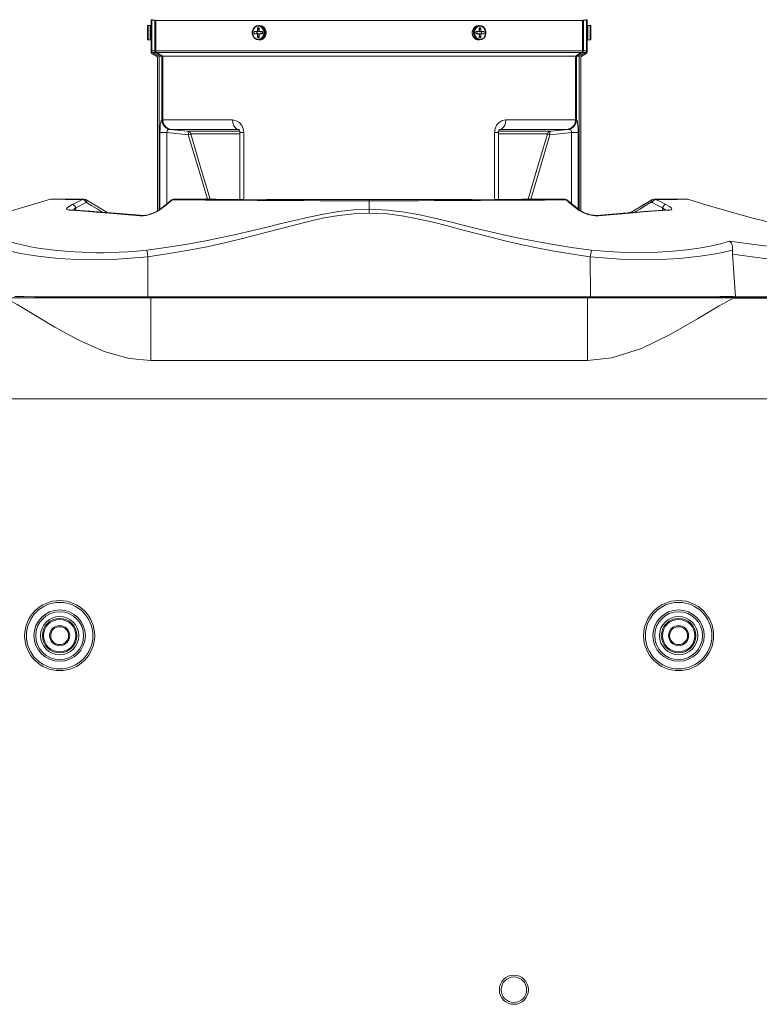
# Model space of a CAD drawing. Header units: millimetres. Extents: x 3925 to 5043, y -86 to 778.
# Tile 19 of 113: x 4353 to 4454, y 68 to 203. Entities that reach past the tile are written whole.
import ezdxf

# ---------------------------------------------------------------- set-up
doc = ezdxf.new("R2010")
doc.units = ezdxf.units.MM
doc.header["$LTSCALE"] = 46.255
for name, color, linetype in [('H30-BOTTOM-CDXF_CONTINUOUS_LINE', 7, 'CONTINUOUS'), ('H30_CEILING_DXF_CONTINUOUS_LINE', 7, 'CONTINUOUS'), ('H30K-FRONT-CDXF_CONTINUOUS_LINE', 7, 'CONTINUOUS'), ('PJ-LENS-B10RDXF_CONTINUOUS_LINE', 7, 'CONTINUOUS')]:
    doc.layers.add(name, color=color, linetype=linetype)

msp = doc.modelspace()

# ---------------------------------------------------------------- linework, layer by layer
at = {"layer": 'H30-BOTTOM-CDXF_CONTINUOUS_LINE', "color": 7, "linetype": 'Continuous', "lineweight": 0}
for p, q in [((4450.6459, 164.6712), (4350.5039, 164.6712)), ((4370.5749, 164.7817), (4370.5749, 156.0797)), ((4389.0749, 164.7512), (4389.0749, 164.7817)), ((4389.0749, 164.7512), (4412.0749, 164.7512)), ((4412.0749, 164.7512), (4412.0749, 164.7817)), ((4417.0749, 164.7512), (4417.0749, 164.7817)), ((4489.5393, 164.7512), (4417.0749, 164.7512)), ((4430.5749, 156.0797), (4430.5749, 164.7512)), ((4448.6346, 163.5717), (4450.6476, 164.6719)), ((4450.6497, 164.6422), (4489.5393, 164.6422)), ((4370.5749, 156.0797), (4430.5749, 156.0797)), ((4333.9445, 150.7817), (4467.2072, 150.7817))]:
    msp.add_line(p, q, dxfattribs=at)
for points in [[(4350.6064, 164.6209), (4352.2231, 163.7418), (4354.5321, 162.3621), (4357.4178, 160.6439), (4360.6973, 158.8599), (4364.1775, 157.3213), (4367.613, 156.3518), (4370.5749, 156.0797)], [(4450.7909, 164.6712), (4450.604, 164.7111), (4450.4142, 164.7512)], [(4430.5749, 156.0797), (4433.9099, 156.4248), (4437.9567, 157.7086), (4441.9983, 159.6703), (4445.6694, 161.7892), (4448.6346, 163.5717)]]:
    msp.add_lwpolyline(points, dxfattribs=at)
for centre, radius in [((4358.0749, 118.2817), 4.8088), ((4443.0749, 118.2817), 4.8088), ((4358.0749, 118.2817), 4.5673), ((4358.0749, 118.2817), 3.5278), ((4443.0749, 118.2817), 4.5673), ((4443.0749, 118.2817), 3.5278), ((4358.0749, 118.2817), 3.2863), ((4358.0749, 118.2817), 2.625), ((4443.0749, 118.2817), 3.2863), ((4443.0749, 118.2817), 2.625), ((4420.4549, 69.6567), 2), ((4420.4549, 69.6567), 1.75)]:
    msp.add_circle(centre, radius, dxfattribs=at)
at = {"layer": 'H30_CEILING_DXF_CONTINUOUS_LINE', "color": 7, "linetype": 'Continuous', "lineweight": 0}
for centre, radius in [((4358.0749, 118.2817), 2.375), ((4358.0749, 118.2817), 2.225), ((4443.0749, 118.2817), 2.375), ((4443.0749, 118.2817), 2.225), ((4358.0749, 118.2817), 1.38), ((4358.0749, 118.2817), 1.23), ((4443.0749, 118.2817), 1.38), ((4443.0749, 118.2817), 1.23)]:
    msp.add_circle(centre, radius, dxfattribs=at)
at = {"layer": 'H30K-FRONT-CDXF_CONTINUOUS_LINE', "color": 7, "linetype": 'Continuous', "lineweight": 0}
for p, q in [((4356.8805, 178.2008), (4356.8247, 178.2013)), ((4357.7211, 178.1962), (4356.8805, 178.2008)), ((4357.5521, 178.2309), (4357.0278, 178.2322)), ((4359.1095, 178.228), (4357.5497, 178.2309)), ((4358.8355, 178.1908), (4357.7211, 178.1962)), ((4361.21, 178.1804), (4358.8355, 178.1908)), ((4361.4121, 178.2246), (4359.1056, 178.228)), ((4360.1709, 177.2618), (4360.2916, 177.029)), ((4360.7592, 177.9494), (4361.21, 178.1804)), ((4361.5734, 177.9767), (4361.6974, 177.7422)), ((4362.704, 177.5402), (4361.7114, 178.1404)), ((4361.8061, 177.9411), (4361.7735, 177.7388)), ((4372.2791, 177.1763), (4371.9234, 176.8931)), ((4372.5872, 177.3297), (4372.0777, 176.92)), ((4373.0006, 177.7652), (4372.2791, 177.1763)), ((4373.3845, 178.0861), (4373.0006, 177.7652)), ((4373.4135, 178.1071), (4373.3829, 178.0875)), ((4373.5342, 178.1194), (4373.4135, 178.1071)), ((4373.6478, 178.2024), (4373.7041, 178.2058)), ((4373.7076, 178.2058), (4373.7053, 178.2058)), ((4400.5752, 177.9969), (4400.5751, 178.1726)), ((4400.5777, 176.8225), (4400.5752, 177.9969)), ((4427.6147, 178.1175), (4424.6595, 178.1012)), ((4427.6181, 178.1746), (4427.44, 178.2071)), ((4427.5176, 178.191), (4427.4414, 178.2071)), ((4427.6151, 178.1184), (4427.5176, 178.191)), ((4428.0768, 177.7294), (4427.6147, 178.1175)), ((4427.6151, 178.1184), (4427.733, 178.1085)), ((4427.7627, 178.0896), (4427.6181, 178.1746)), ((4427.733, 178.1085), (4427.7629, 178.0895)), ((4428.1783, 177.7411), (4427.7626, 178.0885)), ((4427.7629, 178.0895), (4427.7632, 178.0892)), ((4428.5624, 177.3298), (4428.0768, 177.7294)), ((4428.9006, 177.1523), (4428.1783, 177.7411)), ((4429.0721, 176.92), (4428.5624, 177.3298)), ((4429.2264, 176.8931), (4428.9006, 177.1523)), ((4438.4418, 177.5605), (4437.6707, 177.0947)), ((4439.4084, 178.1454), (4439.1345, 177.9797)), ((4439.3353, 177.9871), (4439.3601, 177.8365)), ((4439.4128, 178.1479), (4439.4084, 178.1454)), ((4439.452, 177.7424), (4439.5742, 177.98)), ((4439.5742, 177.98), (4439.7531, 178.1395)), ((4439.7163, 178.2245), (4439.7345, 178.2243)), ((4442.0338, 178.228), (4439.7179, 178.2245)), ((4439.7345, 178.2243), (4439.9398, 178.1804)), ((4439.7531, 178.1395), (4439.9399, 178.1803)), ((4440.9789, 177.2618), (4440.8582, 177.029)), ((4443.5961, 178.2309), (4442.0283, 178.228)), ((4443.8183, 178.1982), (4442.923, 178.1937)), ((4444.122, 178.2322), (4443.5944, 178.2309)), ((4444.3251, 178.2013), (4443.8183, 178.1982)), ((4446.3503, 177.579), (4444.3251, 178.2013)), ((4449.5067, 176.6523), (4446.3503, 177.579)), ((4359.3195, 176.7124), (4359.4992, 176.7449)), ((4360.2335, 176.6521), (4359.3195, 176.7124)), ((4359.879, 176.7272), (4360.2916, 177.0291)), ((4360.3029, 176.692), (4360.2916, 177.029)), ((4365.6906, 176.3059), (4364.617, 176.3863)), ((4369.2752, 175.9953), (4365.6906, 176.3059)), ((4369.5336, 175.9256), (4369.0879, 175.931)), ((4369.275, 175.9953), (4369.2752, 175.9953)), ((4369.6719, 175.9952), (4369.2752, 175.9953)), ((4369.977, 175.9799), (4369.5336, 175.9256)), ((4370.5768, 176.1949), (4370.2075, 176.0809)), ((4371.9234, 176.893), (4371.4693, 176.5839)), ((4372.0777, 176.92), (4371.5385, 176.555)), ((4372.0777, 176.92), (4371.9234, 176.893)), ((4400.5776, 176.3119), (4400.5777, 176.8225)), ((4429.0721, 176.92), (4429.2263, 176.8931)), ((4429.2755, 176.7684), (4429.0721, 176.92)), ((4429.5659, 176.6537), (4429.2263, 176.8931)), ((4430.7413, 176.1382), (4430.3742, 176.2621)), ((4431.4248, 175.9997), (4430.9725, 176.0805)), ((4431.6013, 175.9266), (4431.084, 175.9968)), ((4431.8746, 175.9953), (4431.4248, 175.9997)), ((4432.0619, 175.931), (4431.6013, 175.9266)), ((4431.8749, 175.9953), (4431.6037, 175.9883)), ((4435.4593, 176.3059), (4431.8746, 175.9953)), ((4431.8749, 175.9953), (4431.8746, 175.9953)), ((4438.9541, 176.5676), (4435.4593, 176.3059)), ((4436.4916, 176.3831), (4436.2648, 176.3661)), ((4437.1398, 176.774), (4436.4917, 176.3832)), ((4441.6505, 176.7449), (4438.9541, 176.5676)), ((4440.8469, 176.692), (4440.8582, 177.029)), ((4441.7126, 176.7519), (4441.6505, 176.7449)), ((4441.8303, 176.7124), (4441.6505, 176.7449)), ((4441.7142, 176.7518), (4441.7126, 176.7519)), ((4448.455, 170.7639), (4450.4692, 171.2311)), ((4370.2001, 164.8102), (4370.1989, 170.3052)), ((4430.9544, 164.8102), (4430.9509, 170.3052)), ((4430.9544, 164.8102), (4370.2001, 164.8102)), ((4370.2004, 164.7687), (4370.2001, 164.7817)), ((4412.0749, 164.7687), (4389.0749, 164.7687)), ((4430.9497, 164.7687), (4417.0749, 164.7687)), ((4450.2942, 164.7662), (4430.9497, 164.7687)), ((4450.2942, 164.7662), (4450.3512, 164.7709)), ((4450.3512, 164.7709), (4450.3532, 164.8478)), ((4489.5393, 164.7709), (4450.3512, 164.7709)), ((4450.3532, 164.8478), (4450.6221, 164.8293)), ((4450.6221, 164.8293), (4450.8843, 164.8102)), ((4489.5393, 164.8102), (4450.8843, 164.8102))]:
    msp.add_line(p, q, dxfattribs=at)
for points in [[(4356.8247, 178.2013), (4349.385, 176.0209), (4341.7692, 174.0824), (4334.0319, 172.4083), (4326.2324, 171.0152)], [(4359.0346, 176.9304), (4359.2888, 177.1681), (4359.8127, 177.4692)], [(4359.8127, 177.4692), (4360.2935, 177.7122), (4360.7592, 177.9494)], [(4359.8127, 177.4692), (4359.9952, 177.4233), (4360.1709, 177.2618)], [(4360.2916, 177.029), (4360.7754, 177.2728), (4361.244, 177.5106), (4361.6974, 177.7422)], [(4361.2099, 178.1803), (4361.3941, 178.1378), (4361.5734, 177.9767)], [(4361.21, 178.1804), (4361.3045, 178.2125), (4361.4114, 178.2246)], [(4361.7113, 178.1405), (4361.6634, 178.1665), (4361.4114, 178.2246)], [(4361.6974, 177.7422), (4361.7137, 177.7484), (4361.732, 177.7507), (4361.7523, 177.748), (4361.7735, 177.7388)], [(4361.7114, 178.1404), (4361.7613, 178.0935), (4361.8061, 177.9411)], [(4361.7735, 177.7388), (4362.5153, 177.2902), (4363.2031, 176.8746), (4363.9268, 176.4379)], [(4364.6171, 176.3862), (4364.0106, 176.7516), (4362.704, 177.5402)], [(4373.5351, 178.1175), (4373.0729, 177.7292), (4372.5872, 177.3297)], [(4373.3835, 178.0881), (4373.4264, 178.1205), (4373.6478, 178.2024)], [(4373.7053, 178.2058), (4373.6313, 178.1907), (4373.5342, 178.1194)], [(4400.5752, 177.9969), (4398.3657, 177.9975), (4396.1192, 178.0003), (4393.865, 178.006), (4391.6344, 178.0147), (4389.4409, 178.0255), (4387.307, 178.0375), (4385.2614, 178.0497), (4383.3185, 178.0614), (4381.477, 178.0725), (4379.7302, 178.0827), (4378.0706, 178.0922), (4373.5351, 178.1175)], [(4400.5751, 178.1726), (4393.7143, 178.1733), (4386.4603, 178.1853), (4379.5865, 178.1969), (4373.7076, 178.2047)], [(4427.4414, 178.2047), (4421.6037, 178.197), (4414.7334, 178.1854), (4407.4813, 178.1734), (4400.5751, 178.1726)], [(4424.6595, 178.1012), (4423.079, 178.0922), (4421.4195, 178.0827), (4419.6728, 178.0725), (4417.8314, 178.0614), (4415.8887, 178.0497), (4413.8435, 178.0375), (4411.7097, 178.0255), (4409.5164, 178.0147), (4407.2858, 178.006), (4405.0367, 178.0003), (4402.7919, 177.9975), (4400.5752, 177.9969)], [(4439.4084, 178.1454), (4438.4181, 177.5462), (4437.123, 176.7638), (4436.4917, 176.3832)], [(4437.0232, 176.423), (4437.7462, 176.8596), (4439.3609, 177.837)], [(4439.4084, 178.1454), (4439.369, 178.1079), (4439.3353, 177.9871)], [(4439.4524, 177.7422), (4439.4201, 177.8072), (4439.3609, 177.837)], [(4439.738, 178.2279), (4439.6992, 178.2275), (4439.4474, 178.1608), (4439.4152, 178.1439)], [(4439.4524, 177.7422), (4440.1403, 177.3914), (4440.8582, 177.029)], [(4442.923, 178.1937), (4441.6022, 178.1877), (4440.8076, 178.1842), (4439.9397, 178.1804)], [(4439.9397, 178.1804), (4440.6239, 177.8304), (4441.3371, 177.4692)], [(4441.3371, 177.4692), (4441.1547, 177.4233), (4440.9789, 177.2618)], [(4441.3371, 177.4692), (4441.8037, 177.2066), (4442.0566, 177.0072), (4442.1368, 176.8647), (4442.0702, 176.7651), (4441.8303, 176.7124)], [(4359.3195, 176.7124), (4359.0591, 176.7779), (4359.0346, 176.9304)], [(4359.4992, 176.7449), (4359.46, 176.7484), (4359.4317, 176.7531)], [(4369.0949, 176.0109), (4365.7229, 176.3033), (4362.2235, 176.5656), (4359.4992, 176.7449)], [(4369.0879, 175.931), (4366.9657, 176.129), (4364.942, 176.3024), (4363.0926, 176.4483), (4361.5032, 176.5647), (4360.2335, 176.6521)], [(4369.0879, 175.931), (4369.2523, 175.9962), (4369.2752, 175.9953)], [(4371.4693, 176.5839), (4370.8499, 176.2814), (4370.2271, 176.084), (4369.6719, 175.9952)], [(4371.5385, 176.555), (4370.9826, 176.28), (4370.452, 176.0919), (4369.977, 175.9799)], [(4400.5777, 176.8225), (4398.4261, 176.7391), (4396.3501, 176.5127), (4394.3047, 176.1757), (4392.3059, 175.7658), (4390.3243, 175.3086), (4388.3318, 174.8224), (4386.3511, 174.333), (4384.4181, 173.8643), (4382.4508, 173.4071), (4380.3495, 172.9488), (4378.0888, 172.4957), (4375.6343, 172.0528), (4372.9627, 171.6278), (4370.0712, 171.2304)], [(4400.5776, 176.3119), (4398.4702, 176.2242), (4396.4324, 175.9859), (4394.4191, 175.6309), (4392.4461, 175.1983), (4390.4842, 174.7143), (4388.506, 174.1978), (4386.5344, 173.6756), (4384.6058, 173.1732), (4382.639, 172.6807), (4380.5346, 172.1846), (4378.2671, 171.6917), (4375.8022, 171.208), (4373.1171, 170.7425), (4370.1989, 170.3052)], [(4430.9509, 170.3052), (4428.2196, 170.7124), (4425.7121, 171.1411), (4423.3986, 171.586), (4421.2416, 172.044), (4419.2287, 172.5076), (4417.2874, 172.9842), (4415.3155, 173.4916), (4413.3208, 174.0184), (4411.348, 174.5382), (4409.3809, 175.0359), (4407.3959, 175.4928), (4405.3416, 175.8871), (4403.1086, 176.1857), (4400.5776, 176.3119)], [(4431.0779, 171.2305), (4428.373, 171.6004), (4425.8783, 171.9917), (4423.5749, 172.3987), (4421.4251, 172.8193), (4419.4163, 173.2469), (4417.4758, 173.6885), (4415.5009, 174.1611), (4413.4987, 174.654), (4411.5135, 175.1426), (4409.5285, 175.6123), (4407.5197, 176.0448), (4405.4345, 176.4188), (4403.1611, 176.7025), (4400.5777, 176.8225)], [(4429.8146, 176.4442), (4429.5198, 176.6091), (4429.2755, 176.7684)], [(4431.6037, 175.9883), (4431.137, 176.0394), (4430.6053, 176.1721), (4430.0655, 176.3824), (4429.5659, 176.6537)], [(4430.1515, 176.3489), (4429.63, 176.6141), (4429.6249, 176.6176)], [(4431.084, 175.9968), (4430.5932, 176.1237), (4430.1696, 176.279), (4429.8146, 176.4442)], [(4432.0619, 175.931), (4431.8975, 175.9962), (4431.8749, 175.9953)], [(4441.8303, 176.7124), (4440.0518, 176.5931), (4438.2603, 176.4636), (4436.3163, 176.3113), (4434.221, 176.1323), (4432.0619, 175.931)], [(4440.8582, 177.029), (4441.2258, 176.7658), (4441.2713, 176.7199)], [(4485.0765, 169.6352), (4481.1314, 170.1133), (4471.7811, 171.5402), (4462.4705, 173.3786), (4453.2883, 175.6097), (4449.5067, 176.6523)], [(4370.0712, 171.2304), (4368.6617, 171.0822), (4367.3691, 170.982), (4366.1901, 170.9185), (4365.1112, 170.8826), (4364.0965, 170.8674), (4363.1037, 170.8696), (4362.1095, 170.8883), (4361.1219, 170.9232), (4360.1686, 170.9726), (4359.2698, 171.0333), (4358.4178, 171.1039), (4357.5792, 171.1862), (4356.7178, 171.2855), (4355.8126, 171.4074), (4354.8697, 171.5547), (4353.9055, 171.7299), (4352.9346, 171.9366), (4351.9768, 172.178), (4351.0545, 172.4549)], [(4450.0825, 172.4568), (4448.8181, 172.0836), (4447.3975, 171.7606), (4445.8651, 171.4868), (4444.1979, 171.2571), (4442.3143, 171.0678), (4440.205, 170.9313), (4437.9918, 170.8687), (4435.7395, 170.8905), (4433.4102, 171.0076), (4431.0779, 171.2305)], [(4450.4692, 171.2311), (4450.4561, 171.7352), (4450.3187, 172.1729), (4450.0825, 172.4568)], [(4450.0825, 172.4568), (4454.1349, 171.9101), (4458.5792, 171.4034), (4463.4433, 170.9197), (4468.7304, 170.4422), (4474.4484, 169.9597), (4480.37, 169.494), (4486.0334, 169.093), (4489.5393, 168.8816)], [(4350.6776, 171.2313), (4352.6978, 170.763), (4355.0986, 170.3786), (4357.9211, 170.0829), (4361.3501, 169.9003), (4365.4432, 169.9208), (4370.1989, 170.307)], [(4370.1987, 170.3069), (4370.1499, 170.6743), (4370.1067, 170.9923), (4370.0606, 171.2292)], [(4430.9509, 170.3052), (4431.0035, 170.6729), (4431.0511, 170.991), (4431.0892, 171.2291)], [(4430.9509, 170.307), (4435.6853, 169.9217), (4439.7761, 169.8995), (4443.218, 170.0822), (4446.0546, 170.3786), (4448.455, 170.7639)], [(4450.4642, 170.6674), (4450.4549, 170.9585), (4450.4692, 171.2311)], [(4450.8843, 164.8102), (4450.7447, 166.7715), (4450.6047, 168.7239), (4450.4643, 170.6668)], [(4450.4643, 170.6668), (4454.5479, 170.1198), (4459.02, 169.6117), (4463.8927, 169.1274), (4469.1691, 168.6499), (4474.8496, 168.1699), (4480.6999, 167.7105), (4486.2741, 167.3181), (4489.5393, 167.123)], [(4370.2001, 164.8102), (4367.0522, 164.8104), (4364.2219, 164.8109), (4361.7295, 164.8119), (4359.5962, 164.8134), (4357.7612, 164.8155), (4356.1237, 164.8185), (4354.5992, 164.8227), (4353.1807, 164.8286), (4351.9061, 164.8368)], [(4450.3532, 164.8478), (4448.7327, 164.833), (4446.8089, 164.8236), (4444.6179, 164.8176), (4442.2333, 164.8141), (4439.7018, 164.8121), (4437.0059, 164.8109), (4434.109, 164.8103), (4430.9544, 164.8102)]]:
    msp.add_lwpolyline(points, dxfattribs=at)
for centre, start, end in [((4357.0272, 177.5537), 78.538038, 107.362451), ((4444.1226, 177.5537), 72.63755, 90.048571)]:
    msp.add_arc(centre, 0.6786, start, end, dxfattribs=at)
at = {"layer": 'PJ-LENS-B10RDXF_CONTINUOUS_LINE', "color": 7, "linetype": 'Continuous', "lineweight": 0}
for p, q in [((4370.695, 202.8311), (4370.6399, 202.7765)), ((4370.7955, 202.8276), (4370.6949, 202.8311)), ((4370.7259, 202.8617), (4370.7112, 202.8471)), ((4370.8292, 202.8446), (4370.7112, 202.8471)), ((4370.8294, 202.8562), (4370.7259, 202.8617)), ((4370.7955, 202.8276), (4370.7296, 202.7617)), ((4370.8296, 202.8601), (4370.7955, 202.8276)), ((4430.4203, 202.7617), (4430.3202, 202.8617)), ((4430.424, 202.8617), (4430.3205, 202.8562)), ((4430.3209, 202.8431), (4430.4386, 202.8472)), ((4430.3543, 202.8276), (4430.4549, 202.8311)), ((4430.4179, 202.8615), (4430.424, 202.8617)), ((4430.4386, 202.8472), (4430.424, 202.8617)), ((4430.4548, 202.8311), (4430.5099, 202.7765)), ((4370.1249, 201.9788), (4370.1249, 200.1788)), ((4370.2249, 200.0788), (4370.2249, 202.0788)), ((4370.2249, 202.0788), (4370.5249, 202.0788)), ((4370.5249, 202.0788), (4370.5249, 200.0788)), ((4370.5752, 202.0652), (4370.5249, 202.0788)), ((4370.611, 202.0297), (4370.5752, 202.0652)), ((4370.7295, 202.3295), (4370.6362, 202.3327)), ((4370.6399, 202.7765), (4370.6399, 199.2617)), ((4370.874, 202.8019), (4370.7295, 202.7617)), ((4370.7295, 198.5824), (4370.7295, 202.7617)), ((4371.1535, 202.7774), (4371.1535, 198.5831)), ((4371.2723, 202.7617), (4371.2723, 198.5833)), ((4429.8776, 202.7617), (4371.2723, 202.7617)), ((4385.0812, 201.9236), (4385.3503, 201.9788)), ((4385.1015, 202.0196), (4385.3999, 202.0788)), ((4385.2258, 201.2221), (4385.2258, 201.7309)), ((4385.2258, 201.7309), (4385.4166, 201.5288)), ((4385.2258, 201.7309), (4385.474, 201.7309)), ((4385.3503, 201.9788), (4385.618, 201.9239)), ((4385.3999, 202.0788), (4385.5499, 202.0788)), ((4385.7479, 201.9945), (4385.3999, 202.0788)), ((4385.4166, 201.2038), (4385.4166, 201.5288)), ((4385.4166, 201.5288), (4385.474, 201.5288)), ((4385.474, 201.7309), (4385.474, 201.2221)), ((4385.5499, 202.0788), (4385.8492, 202.0192)), ((4385.855, 202.0147), (4385.5499, 202.0788)), ((4385.618, 201.9239), (4385.8519, 201.7673)), ((4386.0224, 201.774), (4385.7479, 201.9945)), ((4385.8492, 202.0192), (4386.1143, 201.846)), ((4385.8519, 201.7673), (4386.0239, 201.5308)), ((4386.1208, 201.8307), (4385.855, 202.0147)), ((4386.207, 201.4414), (4386.0224, 201.774)), ((4386.1143, 201.846), (4386.3116, 201.5789)), ((4386.3116, 201.5789), (4386.4163, 201.2506)), ((4414.7343, 201.2558), (4414.8401, 201.5826)), ((4414.7928, 201.4414), (4414.9774, 201.774)), ((4414.8401, 201.5826), (4415.0373, 201.8477)), ((4414.8962, 201.2472), (4414.9938, 201.5664)), ((4414.9774, 201.774), (4415.2519, 201.9945)), ((4414.9938, 201.5664), (4415.179, 201.8307)), ((4415.0373, 201.8477), (4415.3014, 202.0195)), ((4415.179, 201.8307), (4415.4448, 202.0147)), ((4415.2519, 201.9945), (4415.5999, 202.0788)), ((4415.2953, 201.7647), (4415.5312, 201.9236)), ((4415.3014, 202.0195), (4415.5999, 202.0788)), ((4415.4448, 202.0147), (4415.7499, 202.0788)), ((4415.5312, 201.9236), (4415.8003, 201.9788)), ((4415.7499, 202.0788), (4415.5999, 202.0788)), ((4415.6758, 201.2221), (4415.6758, 201.7309)), ((4415.6758, 201.7309), (4415.924, 201.7309)), ((4415.6758, 201.5288), (4415.7332, 201.5288)), ((4415.7332, 201.5288), (4415.924, 201.7309)), ((4415.7332, 201.5288), (4415.7332, 201.2038)), ((4415.7499, 202.0788), (4416.0492, 202.0192)), ((4415.8003, 201.9788), (4416.068, 201.9239)), ((4415.924, 201.7309), (4415.924, 201.2221)), ((4429.8776, 202.7617), (4429.8775, 198.5833)), ((4430.1344, 202.8064), (4429.9963, 202.7774)), ((4429.9963, 202.7774), (4429.9963, 198.5831)), ((4430.4204, 198.5824), (4430.4203, 202.7617)), ((4430.5137, 202.3327), (4430.4203, 202.3295)), ((4430.5099, 199.2617), (4430.5099, 202.7765)), ((4430.6249, 200.0788), (4430.6249, 202.0788)), ((4430.6249, 202.0788), (4430.9249, 202.0788)), ((4430.9249, 202.0788), (4430.9249, 200.0788)), ((4431.0249, 200.1788), (4431.0249, 201.9788)), ((4384.7852, 200.9354), (4384.7852, 201.2221)), ((4384.7852, 201.2221), (4385.2258, 201.2221)), ((4385.2258, 200.9354), (4384.7852, 200.9354)), ((4385.1352, 201.2038), (4385.0711, 201.2071)), ((4385.3495, 200.1788), (4385.0818, 200.2337)), ((4385.3999, 200.0788), (4385.1006, 200.1384)), ((4385.1352, 200.9538), (4385.1352, 201.2038)), ((4385.1352, 201.2038), (4385.3049, 201.2038)), ((4385.2976, 200.9538), (4385.1352, 200.9538)), ((4385.2258, 201.2221), (4385.4166, 201.2038)), ((4385.4166, 200.9538), (4385.2258, 200.9354)), ((4385.2258, 200.4267), (4385.2258, 200.9354)), ((4385.4166, 200.6288), (4385.2258, 200.4267)), ((4385.474, 200.4267), (4385.2258, 200.4267)), ((4385.6186, 200.2339), (4385.3495, 200.1788)), ((4385.4166, 200.6288), (4385.4166, 200.9538)), ((4385.474, 200.6288), (4385.4166, 200.6288)), ((4385.474, 201.2221), (4385.9146, 201.2221)), ((4385.474, 200.9354), (4385.474, 200.4267)), ((4385.9146, 200.9354), (4385.474, 200.9354)), ((4385.8484, 200.1381), (4385.5499, 200.0788)), ((4385.5499, 200.0788), (4385.8429, 200.1378)), ((4385.8545, 200.3929), (4385.6186, 200.2339)), ((4385.6332, 201.2038), (4385.9146, 201.2038)), ((4385.9146, 200.9538), (4385.6332, 200.9538)), ((4385.7361, 200.0912), (4385.9788, 200.196)), ((4385.8429, 200.1378), (4386.1111, 200.3171)), ((4386.1126, 200.31), (4385.8484, 200.1381)), ((4386.0266, 200.6323), (4385.8545, 200.3929)), ((4385.9146, 201.2221), (4385.9146, 200.9354)), ((4385.9788, 200.196), (4386.07, 200.2849)), ((4386.1111, 200.3171), (4386.3026, 200.5841)), ((4386.3097, 200.575), (4386.1126, 200.31)), ((4386.2658, 201.0967), (4386.207, 201.4414)), ((4386.2232, 200.7686), (4386.2658, 201.0967)), ((4386.3026, 200.5841), (4386.4032, 200.9078)), ((4386.4155, 200.9018), (4386.3097, 200.575)), ((4386.4032, 200.9078), (4386.4036, 201.2472)), ((4386.4163, 201.2506), (4386.4155, 200.9018)), ((4414.7335, 200.907), (4414.7343, 201.2558)), ((4414.8382, 200.5787), (4414.7335, 200.907)), ((4414.734, 201.0967), (4414.7928, 201.4414)), ((4414.7766, 200.7686), (4414.734, 201.0967)), ((4415.0355, 200.3116), (4414.8382, 200.5787)), ((4414.8966, 200.9078), (4414.8962, 201.2472)), ((4414.9973, 200.5841), (4414.8966, 200.9078)), ((4415.1888, 200.3171), (4414.9973, 200.5841)), ((4415.0328, 200.9195), (4415.0318, 201.2317)), ((4415.1259, 200.6268), (4415.0328, 200.9195)), ((4415.3005, 200.1384), (4415.0355, 200.3116)), ((4415.0892, 200.2765), (4415.1795, 200.1903)), ((4415.3378, 200.1257), (4415.0949, 200.2664)), ((4415.2979, 200.3903), (4415.1259, 200.6268)), ((4415.1795, 200.1903), (4415.4258, 200.0887)), ((4415.4568, 200.1378), (4415.1888, 200.3171)), ((4415.2352, 200.9354), (4415.2352, 201.2221)), ((4415.2352, 201.2221), (4415.6758, 201.2221)), ((4415.2352, 201.2038), (4415.5166, 201.2038)), ((4415.5166, 200.9538), (4415.2352, 200.9538)), ((4415.6758, 200.9354), (4415.2352, 200.9354)), ((4415.5318, 200.2337), (4415.2979, 200.3903)), ((4415.5999, 200.0788), (4415.3005, 200.1384)), ((4415.5999, 200.0788), (4415.3378, 200.1257)), ((4415.7499, 200.0788), (4415.4568, 200.1378)), ((4415.7995, 200.1788), (4415.5318, 200.2337)), ((4415.6758, 200.4267), (4415.6758, 200.9354)), ((4415.7332, 200.6288), (4415.6758, 200.6288)), ((4415.924, 200.4267), (4415.6758, 200.4267)), ((4415.7332, 201.2038), (4415.924, 201.2221)), ((4415.7332, 200.9538), (4415.7332, 200.6288)), ((4415.7332, 200.9538), (4415.924, 200.9354)), ((4415.924, 200.4267), (4415.7332, 200.6288)), ((4416.0483, 200.138), (4415.7499, 200.0788)), ((4416.0686, 200.2339), (4415.7995, 200.1788)), ((4416.0146, 200.9538), (4415.9011, 200.9538)), ((4415.9085, 201.2038), (4416.0146, 201.2038)), ((4415.924, 201.2221), (4416.3646, 201.2221)), ((4415.924, 200.9354), (4415.924, 200.4267)), ((4416.3646, 200.9354), (4415.924, 200.9354)), ((4416.0146, 201.2038), (4416.0146, 200.9538)), ((4416.0146, 200.9538), (4416.3646, 200.9354)), ((4416.3646, 201.2221), (4416.3646, 200.9354)), ((4430.5376, 200.1299), (4430.5735, 200.093)), ((4370.5249, 200.0788), (4370.2249, 200.0788)), ((4370.6249, 198.4256), (4370.6287, 199.2617)), ((4385.5499, 200.0788), (4385.3999, 200.0788)), ((4385.5498, 200.0893), (4385.7361, 200.0912)), ((4415.4258, 200.0887), (4415.5447, 200.0898)), ((4415.5999, 200.0788), (4415.7499, 200.0788)), ((4430.5249, 198.4256), (4430.5249, 199.2617)), ((4430.5735, 200.093), (4430.6249, 200.0788)), ((4430.9249, 200.0788), (4430.6249, 200.0788)), ((4370.7295, 198.5824), (4371.1508, 198.583)), ((4370.744, 198.4974), (4370.7295, 198.5824)), ((4371.5249, 197.7617), (4370.7499, 198.2091)), ((4371.3938, 198.3669), (4370.8553, 198.3666)), ((4371.7331, 197.8617), (4370.8553, 198.3666)), ((4371.1508, 198.583), (4371.1535, 198.5831)), ((4371.2723, 198.5833), (4371.1535, 198.5831)), ((4429.9963, 198.5831), (4371.2723, 198.5833)), ((4371.274, 198.3668), (4372.1203, 197.8617)), ((4371.3935, 198.3669), (4429.873, 198.3668)), ((4372.2333, 197.8617), (4371.3938, 198.3669)), ((4371.5249, 176.6218), (4371.5249, 197.7617)), ((4371.733, 176.7635), (4371.733, 197.8617)), ((4371.733, 197.8617), (4429.4168, 197.8617)), ((4372.1203, 197.8617), (4372.1203, 189.0886)), ((4372.2333, 197.8617), (4372.2332, 189.0901)), ((4429.4804, 198.2013), (4428.9165, 197.8617)), ((4428.9166, 189.0901), (4428.9166, 197.8617)), ((4429.0296, 197.8617), (4429.0296, 189.0886)), ((4429.0297, 197.8617), (4429.8757, 198.3668)), ((4430.2945, 198.3666), (4429.4168, 197.8617)), ((4429.4168, 197.8617), (4429.4168, 176.7588)), ((4429.7562, 198.3669), (4429.4804, 198.2013)), ((4430.3999, 198.2091), (4429.6249, 197.7617)), ((4429.6249, 176.6216), (4429.6249, 197.7617)), ((4429.873, 198.3668), (4429.876, 198.3669)), ((4429.8757, 198.3668), (4430.2945, 198.3666)), ((4429.9989, 198.5826), (4429.9963, 198.5831)), ((4430.4203, 198.5824), (4429.9989, 198.5826)), ((4430.4052, 198.4977), (4430.4204, 198.5824)), ((4372.1073, 189.0885), (4372.2332, 189.0901)), ((4372.2332, 189.0901), (4381.8233, 189.0901)), ((4419.3265, 189.0901), (4428.9166, 189.0901)), ((4428.9166, 189.0901), (4429.0296, 189.0886)), ((4429.0296, 189.0886), (4429.0425, 189.0882)), ((4371.8479, 176.8417), (4371.8479, 187.354)), ((4372.7988, 187.354), (4371.8479, 187.354)), ((4372.7988, 177.6005), (4372.7988, 187.354)), ((4372.7988, 187.354), (4375.7447, 187.0522)), ((4373.2544, 187.796), (4373.2674, 187.7965)), ((4375.6686, 187.5493), (4373.2544, 187.7965)), ((4373.3291, 187.7978), (4382.573, 187.7979)), ((4375.6686, 187.5492), (4382.8012, 187.5492)), ((4376.0862, 187.1816), (4382.8299, 187.1816)), ((4382.573, 187.7984), (4382.7054, 187.748)), ((4382.6527, 187.7915), (4382.6543, 187.7909)), ((4382.7219, 187.7299), (4382.7722, 187.6414)), ((4382.7722, 187.6414), (4382.8149, 187.5056)), ((4382.8149, 187.5056), (4382.8299, 187.3574)), ((4382.8299, 187.3574), (4382.8299, 178.1914)), ((4382.8299, 187.3574), (4383.3567, 187.3574)), ((4383.3567, 187.3574), (4383.3567, 178.1905)), ((4417.7931, 178.1905), (4417.7931, 187.3574)), ((4417.7931, 187.3574), (4418.3199, 187.3574)), ((4418.3199, 187.3574), (4418.3199, 178.1914)), ((4425.0636, 187.1817), (4418.3199, 187.1816)), ((4418.3474, 187.5492), (4425.4812, 187.5492)), ((4418.444, 187.7478), (4418.5768, 187.7984)), ((4418.4926, 187.7904), (4418.4946, 187.7912)), ((4418.4972, 187.7916), (4418.495, 187.7907)), ((4425.4054, 187.0522), (4428.351, 187.354)), ((4427.8954, 187.7965), (4425.4812, 187.5493)), ((4427.8824, 187.7965), (4427.8954, 187.796)), ((4428.351, 187.354), (4428.351, 177.6003)), ((4428.351, 187.354), (4429.3019, 187.354)), ((4429.3019, 187.354), (4429.3019, 176.8398))]:
    msp.add_line(p, q, dxfattribs=at)
for points in [[(4370.1249, 201.9788), (4370.1385, 202.0291), (4370.1743, 202.065), (4370.2249, 202.0788)], [(4371.1535, 202.7774), (4371.0154, 202.8063), (4370.874, 202.8019)], [(4371.2723, 202.7617), (4371.2275, 202.7634), (4371.1879, 202.7687), (4371.1535, 202.7774)], [(4384.6382, 200.5787), (4384.5335, 200.907), (4384.5344, 201.2559), (4384.6401, 201.5827), (4384.8373, 201.8477), (4385.1015, 202.0196)], [(4385.0818, 200.2337), (4384.8479, 200.3903), (4384.6759, 200.6268), (4384.5828, 200.9195), (4384.5818, 201.2317), (4384.6732, 201.5253), (4384.8453, 201.7647), (4385.0812, 201.9236)], [(4386.0239, 201.5308), (4386.117, 201.238), (4386.118, 200.9259), (4386.0266, 200.6323)], [(4386.4036, 201.2472), (4386.306, 201.5664), (4386.1208, 201.8307)], [(4415.0318, 201.2317), (4415.1232, 201.5253), (4415.2953, 201.7647)], [(4416.0492, 202.0192), (4416.3143, 201.846), (4416.5116, 201.5789), (4416.6163, 201.2505), (4416.6154, 200.9017), (4416.5097, 200.5749)], [(4416.068, 201.9239), (4416.3019, 201.7673), (4416.4739, 201.5308), (4416.567, 201.238), (4416.568, 200.9259), (4416.4766, 200.6323), (4416.3045, 200.3929), (4416.0686, 200.2339)], [(4429.9963, 202.7774), (4429.9619, 202.7687), (4429.9223, 202.7634), (4429.8775, 202.7617)], [(4430.4202, 202.7617), (4430.2758, 202.8019), (4430.1344, 202.8064)], [(4430.6249, 202.0788), (4430.5746, 202.0652), (4430.5386, 202.0294), (4430.537, 202.0234)], [(4430.9249, 202.0788), (4430.9758, 202.0649), (4431.0113, 202.0291), (4431.0249, 201.9788)], [(4370.2249, 200.0788), (4370.1746, 200.0923), (4370.1386, 200.1282), (4370.1249, 200.1788)], [(4385.1006, 200.1384), (4384.8355, 200.3116), (4384.6382, 200.5787)], [(4385.3999, 200.0788), (4385.662, 200.1257), (4385.9052, 200.2668)], [(4385.9052, 200.2668), (4386.091, 200.4762), (4386.2232, 200.7686)], [(4415.0949, 200.2664), (4414.9088, 200.4762), (4414.7766, 200.7686)], [(4416.5097, 200.5749), (4416.3124, 200.3098), (4416.0483, 200.138)], [(4431.0249, 200.1788), (4431.011, 200.1279), (4430.9753, 200.0924), (4430.9249, 200.0788)], [(4370.8551, 198.3662), (4370.7875, 198.4217), (4370.744, 198.4974)], [(4371.1535, 198.583), (4371.1684, 198.4977), (4371.2111, 198.4226), (4371.2768, 198.3668)], [(4371.3935, 198.3669), (4371.3301, 198.422), (4371.2874, 198.4971), (4371.2723, 198.5834)], [(4429.7558, 198.3669), (4429.8201, 198.4225), (4429.8625, 198.4974), (4429.8775, 198.5833)], [(4429.873, 198.3668), (4429.9387, 198.4226), (4429.9814, 198.4977), (4429.9963, 198.583)], [(4430.2947, 198.3662), (4430.3615, 198.4224), (4430.4052, 198.4977)], [(4371.8479, 187.354), (4371.8597, 187.8751), (4371.8951, 188.3604), (4371.9517, 188.7439), (4372.0224, 188.9946), (4372.1073, 189.0885)], [(4373.2544, 187.796), (4372.8925, 187.8915), (4372.5812, 188.0811), (4372.3305, 188.3572), (4372.1655, 188.7024), (4372.1073, 189.0882)], [(4373.2674, 187.7965), (4372.9043, 187.8925), (4372.5846, 188.0897), (4372.3346, 188.3712), (4372.1753, 188.7137), (4372.1203, 189.0887)], [(4373.3661, 187.7979), (4373.0085, 187.8934), (4372.7009, 188.083), (4372.4533, 188.3591), (4372.2904, 188.7043), (4372.2331, 189.0901)], [(4383.3567, 187.3574), (4383.287, 187.8699), (4383.0828, 188.3476), (4382.7544, 188.7369), (4382.3225, 188.9949), (4381.8233, 189.0901)], [(4382.573, 187.7979), (4382.3377, 187.8925), (4382.1332, 188.0826), (4381.9687, 188.3598), (4381.8608, 188.7068), (4381.8233, 189.0901)], [(4417.7931, 187.3574), (4417.8688, 187.8838), (4418.0845, 188.3764), (4418.4264, 188.761), (4418.8243, 188.9978), (4419.3265, 189.0901)], [(4419.3265, 189.0901), (4419.2914, 188.7187), (4419.1914, 188.3839), (4419.031, 188.1012), (4418.8195, 187.8974), (4418.5768, 187.7979)], [(4428.9167, 189.0901), (4428.863, 188.7165), (4428.7123, 188.3834), (4428.4708, 188.1017), (4428.1527, 187.8984), (4427.7837, 187.7979)], [(4427.8824, 187.7965), (4428.2442, 187.8919), (4428.5555, 188.0816), (4428.8062, 188.3577), (4428.9712, 188.7029), (4429.0295, 189.0886)], [(4427.8954, 187.796), (4428.258, 187.8918), (4428.5781, 188.0891), (4428.8284, 188.371), (4428.9877, 188.7138), (4429.0425, 189.0882)], [(4429.0425, 189.0882), (4429.1259, 188.9971), (4429.1989, 188.7408), (4429.2563, 188.3439), (4429.2914, 187.8453), (4429.3019, 187.354)], [(4372.7987, 187.3539), (4372.7872, 187.4806), (4372.8221, 187.6125), (4372.8866, 187.6943), (4372.996, 187.7614), (4373.08, 187.7871), (4373.2544, 187.7965)], [(4373.2674, 187.7965), (4373.2962, 187.7973), (4373.3291, 187.7978)], [(4375.6686, 187.5493), (4375.7118, 187.5036), (4375.7413, 187.3937), (4375.7528, 187.2355), (4375.7449, 187.0522)], [(4375.6686, 187.5492), (4375.8525, 187.4889), (4375.9996, 187.3598), (4376.0861, 187.1816)], [(4375.7447, 187.0522), (4375.9005, 187.1037), (4376.0224, 187.15), (4376.086, 187.1816)], [(4378.3764, 178.1985), (4377.1685, 182.2236), (4375.7447, 187.0522)], [(4378.7481, 178.198), (4377.5244, 182.2909), (4376.0862, 187.1816)], [(4382.573, 187.7984), (4382.6415, 187.7953), (4382.6527, 187.7915)], [(4382.6547, 187.7912), (4382.6598, 187.7888), (4382.6833, 187.7723), (4382.7219, 187.7299)], [(4418.3199, 187.3574), (4418.3377, 187.52), (4418.3807, 187.6491), (4418.4297, 187.7325), (4418.4682, 187.7738), (4418.4902, 187.7892), (4418.4926, 187.7904)], [(4418.5768, 187.7984), (4418.5157, 187.7973), (4418.4972, 187.7916)], [(4418.5768, 187.7979), (4427.8207, 187.7978), (4427.8536, 187.7973), (4427.8824, 187.7965)], [(4425.0636, 187.1817), (4423.6253, 182.2908), (4422.4016, 178.198)], [(4425.4054, 187.0522), (4423.9819, 182.2214), (4422.7746, 178.1985)], [(4425.4812, 187.5492), (4425.2987, 187.4897), (4425.1518, 187.3617), (4425.0637, 187.1816)], [(4425.4054, 187.0522), (4425.2483, 187.1041), (4425.1282, 187.1496), (4425.0637, 187.1816)], [(4425.4052, 187.0523), (4425.3972, 187.2367), (4425.4087, 187.3942), (4425.438, 187.5035), (4425.4812, 187.5493)], [(4428.3511, 187.3539), (4428.3595, 187.4921), (4428.325, 187.6163), (4428.256, 187.6995), (4428.1523, 187.7623), (4428.0511, 187.7905), (4427.8954, 187.7965)]]:
    msp.add_lwpolyline(points, dxfattribs=at)
for centre, radius, start, end in [((4370.5249, 200.1788), 0.1, 270, 329.097884), ((4370.8749, 198.4256), 0.25, 180, 240), ((4430.2749, 198.4256), 0.25, 300, 0)]:
    msp.add_arc(centre, radius, start, end, dxfattribs=at)

doc.saveas('drawing.dxf')
